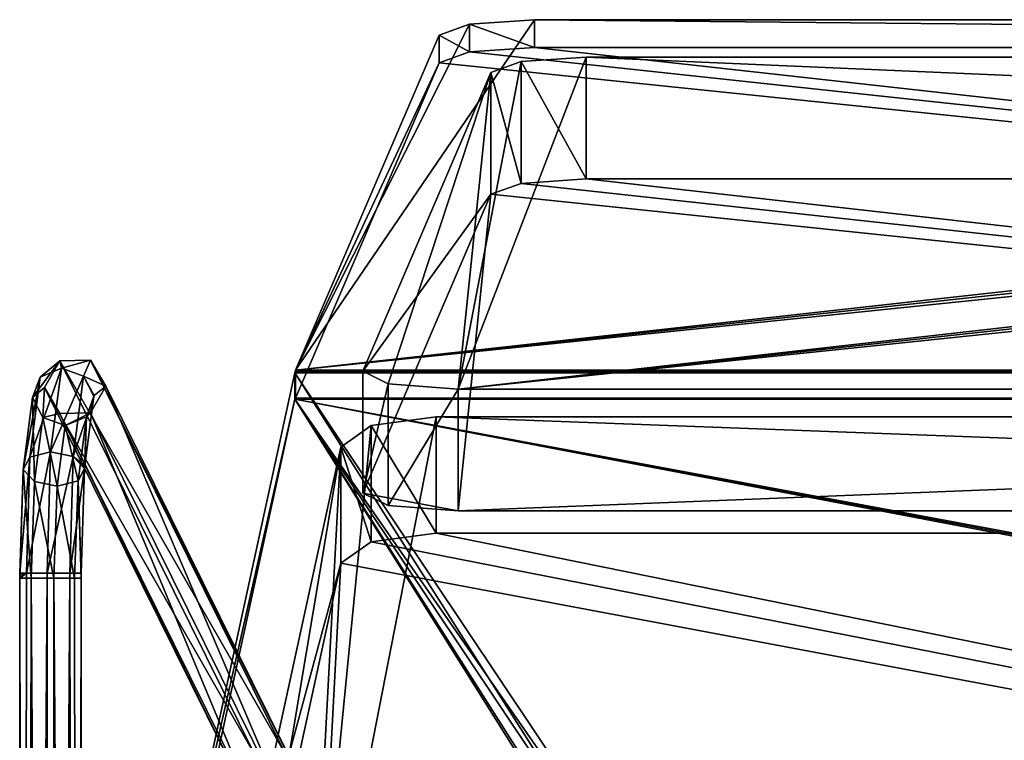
# Model space of a CAD drawing. Header units: millimetres. Extents: x -41 to 3008, y -710 to 56.
# Tile 4 of 28: x -41 to 134, y -72 to 56. Entities that reach past the tile are written whole.
import ezdxf

# ---------------------------------------------------------------- set-up
doc = ezdxf.new("R2010")
doc.units = ezdxf.units.MM
doc.header["$LTSCALE"] = 65.185185
doc.layers.add('Default', color=7, linetype='Continuous', true_color=0x000000)

msp = doc.modelspace()

# ---------------------------------------------------------------- meshes
at = {"layer": 'Default'}
mesh = msp.add_polyface(dxfattribs=at)
corners = [(33.73, 53.68, 1039.99), (611.79, -5.94, 701.82), (8.21, -5.94, 701.82), (8.21, -5.94, 701.82), (8.21, -5.94, 701.82), (8.21, -5.94, 701.82), (8.21, -5.94, 701.82), (8.21, -5.94, 701.82), (39.12, 55.63, 1051.02), (39.12, 55.63, 1051.02), (586.27, 53.68, 1039.99), (586.27, 53.68, 1039.99), (580.88, 55.63, 1051.02), (580.88, 55.63, 1051.02), (569.32, 56.42, 1055.49), (569.32, 56.42, 1055.49), (50.68, 56.42, 1055.49), (50.68, 56.42, 1055.49)]
mesh.append_faces([[corners[k] for k in face] for face in [(2, 0, 9, 9), (1, 7, 10, 10), (11, 6, 12, 12), (13, 5, 14, 14), (15, 4, 16, 16), (17, 3, 8, 8)]])
mesh = msp.add_polyface(dxfattribs=at)
corners = [(33.73, 48.76, 1040.86), (50.68, 56.42, 1055.49), (39.12, 55.63, 1051.02), (39.12, 55.63, 1051.02), (39.12, 55.63, 1051.02), (33.73, 53.68, 1039.99), (33.73, 53.68, 1039.99), (39.12, 50.7, 1051.89), (39.12, 50.7, 1051.89), (39.12, 50.7, 1051.89), (50.68, 51.49, 1056.36), (50.68, 51.49, 1056.36)]
mesh.append_faces([[corners[k] for k in face] for face in [(2, 6, 8, 8), (5, 0, 9, 9), (1, 4, 10, 10), (11, 3, 7, 7)]])
mesh = msp.add_polyface(dxfattribs=at)
corners = [(569.32, 56.42, 1055.49), (50.68, 51.49, 1056.36), (50.68, 56.42, 1055.49), (50.68, 56.42, 1055.49), (569.32, 51.49, 1056.36), (569.32, 51.49, 1056.36)]
mesh.append_faces([[corners[k] for k in face] for face in [(0, 3, 4, 4), (2, 1, 5, 5)]])
mesh = msp.add_polyface(dxfattribs=at)
corners = [(33.73, 53.68, 1039.99), (8.21, -10.87, 702.69), (8.21, -5.94, 701.82), (8.21, -5.94, 701.82), (33.73, 48.76, 1040.86), (33.73, 48.76, 1040.86)]
mesh.append_faces([[corners[k] for k in face] for face in [(0, 3, 4, 4), (5, 2, 1, 1)]])
mesh = msp.add_polyface(dxfattribs=at)
corners = [(8.21, -10.87, 702.69), (586.27, 48.76, 1040.86), (33.73, 48.76, 1040.86), (33.73, 48.76, 1040.86), (611.79, -10.87, 702.69), (611.79, -10.87, 702.69), (611.79, -10.87, 702.69), (611.79, -10.87, 702.69), (611.79, -10.87, 702.69), (611.79, -10.87, 702.69), (39.12, 50.7, 1051.89), (39.12, 50.7, 1051.89), (580.88, 50.7, 1051.89), (580.88, 50.7, 1051.89), (50.68, 51.49, 1056.36), (50.68, 51.49, 1056.36), (569.32, 51.49, 1056.36), (569.32, 51.49, 1056.36)]
mesh.append_faces([[corners[k] for k in face] for face in [(2, 0, 9, 9), (3, 8, 10, 10), (4, 1, 13, 13), (15, 6, 16, 16), (7, 14, 11, 11), (17, 5, 12, 12)]])
mesh = msp.add_polyface(dxfattribs=at)
corners = [(20.19, -6.11, 729.66), (595.23, -8.34, 717.03), (42.93, 47.02, 1031.01), (42.93, 47.02, 1031.01), (42.93, 47.02, 1031.01), (24.69, -8.34, 717.03), (24.69, -8.34, 717.03), (37.15, -9.28, 711.68), (37.15, -9.28, 711.68), (37.15, -9.28, 711.68), (37.15, -9.28, 711.68), (37.15, -9.28, 711.68), (37.15, -9.28, 711.68), (37.15, -9.28, 711.68), (48.32, 48.97, 1042.04), (48.32, 48.97, 1042.04), (582.78, -9.28, 711.68), (582.78, -9.28, 711.68), (582.78, -9.28, 711.68), (576.99, 47.02, 1031.01), (576.99, 47.02, 1031.01), (576.99, 47.02, 1031.01), (571.6, 48.97, 1042.04), (571.6, 48.97, 1042.04), (560.04, 49.76, 1046.51), (560.04, 49.76, 1046.51), (59.89, 49.76, 1046.51), (59.89, 49.76, 1046.51), (599.73, -6.11, 729.66), (599.73, -6.11, 729.66)]
mesh.append_faces([[corners[k] for k in face] for face in [(0, 4, 5, 5), (6, 3, 7, 7), (8, 2, 15, 15), (16, 13, 20, 20), (21, 12, 22, 22), (23, 11, 24, 24), (25, 10, 26, 26), (27, 9, 14, 14), (1, 18, 28, 28), (29, 17, 19, 19)]])
mesh = msp.add_polyface(dxfattribs=at)
corners = [(42.93, 25.36, 1034.83), (59.89, 49.76, 1046.51), (48.32, 48.97, 1042.04), (48.32, 48.97, 1042.04), (48.32, 48.97, 1042.04), (42.93, 47.02, 1031.01), (42.93, 47.02, 1031.01), (48.32, 27.3, 1045.86), (48.32, 27.3, 1045.86), (48.32, 27.3, 1045.86), (59.89, 28.09, 1050.33), (59.89, 28.09, 1050.33)]
mesh.append_faces([[corners[k] for k in face] for face in [(2, 6, 8, 8), (5, 0, 9, 9), (1, 4, 10, 10), (11, 3, 7, 7)]])
mesh = msp.add_polyface(dxfattribs=at)
corners = [(560.04, 49.76, 1046.51), (59.89, 28.09, 1050.33), (59.89, 49.76, 1046.51), (59.89, 49.76, 1046.51), (560.04, 28.09, 1050.33), (560.04, 28.09, 1050.33)]
mesh.append_faces([[corners[k] for k in face] for face in [(0, 3, 4, 4), (2, 1, 5, 5)]])
mesh = msp.add_polyface(dxfattribs=at)
corners = [(42.93, 47.02, 1031.01), (20.19, -27.78, 733.48), (20.19, -6.11, 729.66), (20.19, -6.11, 729.66), (42.93, 25.36, 1034.83), (42.93, 25.36, 1034.83)]
mesh.append_faces([[corners[k] for k in face] for face in [(0, 3, 4, 4), (2, 1, 5, 5)]])
mesh = msp.add_polyface(dxfattribs=at)
corners = [(599.73, -27.78, 733.48), (24.69, -30.01, 720.85), (560.04, 28.09, 1050.33), (560.04, 28.09, 1050.33), (59.89, 28.09, 1050.33), (59.89, 28.09, 1050.33), (582.78, -30.95, 715.5), (582.78, -30.95, 715.5), (582.78, -30.95, 715.5), (582.78, -30.95, 715.5), (582.78, -30.95, 715.5), (582.78, -30.95, 715.5), (582.78, -30.95, 715.5), (48.32, 27.3, 1045.86), (48.32, 27.3, 1045.86), (571.6, 27.3, 1045.86), (571.6, 27.3, 1045.86), (576.99, 25.36, 1034.83), (576.99, 25.36, 1034.83), (576.99, 25.36, 1034.83), (595.23, -30.01, 720.85), (595.23, -30.01, 720.85), (37.15, -30.95, 715.5), (37.15, -30.95, 715.5), (37.15, -30.95, 715.5), (42.93, 25.36, 1034.83), (42.93, 25.36, 1034.83), (42.93, 25.36, 1034.83), (20.19, -27.78, 733.48), (20.19, -27.78, 733.48)]
mesh.append_faces([[corners[k] for k in face] for face in [(2, 5, 9, 9), (10, 4, 14, 14), (15, 3, 8, 8), (17, 16, 7, 7), (0, 19, 20, 20), (21, 18, 6, 6), (22, 12, 26, 26), (27, 11, 13, 13), (1, 24, 28, 28), (29, 23, 25, 25)]])
mesh = msp.add_polyface(dxfattribs=at)
corners = [(-36.43, -9, 42.32), (-29.89, -42, -0.68), (-40.82, -42.93, 0.57), (-28.22, -4.16, 42.49), (-28.22, -4.16, 42.49), (-28.22, -4.16, 42.49), (-25.49, -8.76, 41.22), (-25.49, -8.76, 41.22), (-29.45, -6.99, 19.74), (-29.45, -6.99, 19.74), (-29.45, -6.99, 19.74), (-29.45, -6.99, 19.74), (-29.45, -6.99, 19.74), (-29.45, -6.99, 19.74), (-29.45, -6.99, 19.74), (-27.58, -10.44, 21.29), (-27.58, -10.44, 21.29), (-33.69, -4.28, 43.04), (-33.69, -4.28, 43.04), (-33.69, -4.28, 43.04), (-33.69, -4.28, 43.04), (-38.54, -10.78, 22.24), (-38.54, -10.78, 22.24), (-38.54, -10.78, 22.24), (-33.41, -5.57, 19.58), (-33.41, -5.57, 19.58), (-33.41, -5.57, 19.58), (-33.41, -5.57, 19.58), (-33.41, -5.57, 19.58), (-33.41, -5.57, 19.58), (-37.17, -7.14, 20.62), (-37.17, -7.14, 20.62), (-37.17, -7.14, 20.62), (-37.17, -7.14, 20.62), (-37.17, -7.14, 20.62), (-40.8, -42.93, 0.69), (-40.8, -42.93, 0.69), (-40.8, -42.93, 0.69), (-40.18, -23.56, 6.57), (-40.18, -23.56, 6.57), (-40.18, -23.56, 6.57), (-40.18, -23.56, 6.57), (-40.82, -42, 0.58), (-40.82, -42, 0.58), (-40.82, -42, 0.58), (-40.82, -42, 0.58), (-39.01, -21.37, 3.18), (-39.01, -21.37, 3.18), (-39.01, -21.37, 3.18), (-39.01, -21.37, 3.18), (-39.01, -21.37, 3.18), (-39.01, -21.37, 3.18), (-29.27, -23.43, 5.23), (-29.27, -23.43, 5.23), (-29.27, -23.43, 5.23), (-31.9, -42, -4.29), (-31.9, -42, -4.29), (-31.9, -42, -4.29), (-29.23, -22.9, 5.59), (-29.23, -22.9, 5.59), (-31.29, -21.28, 2.22), (-31.29, -21.28, 2.22), (-31.29, -21.28, 2.22), (-31.29, -21.28, 2.22), (-31.29, -21.28, 2.22), (-31.29, -21.28, 2.22), (-31.29, -21.28, 2.22), (-27.61, -10.56, 21), (-27.61, -10.56, 21), (-27.61, -10.56, 21), (-39.63, -42, -3.45), (-39.63, -42, -3.45), (-39.63, -42, -3.45), (-40.82, -42.46, 0.58), (-40.82, -42.46, 0.58), (-35.92, -42, -5.47), (-35.92, -42, -5.47), (-35.92, -42, -5.47), (-35.32, -20.42, 1.37), (-35.32, -20.42, 1.37), (-35.32, -20.42, 1.37), (-35.32, -20.42, 1.37), (-35.32, -20.42, 1.37), (-35.32, -20.42, 1.37)]
mesh.append_faces([[corners[k] for k in face] for face in [(3, 7, 8, 8), (6, 16, 9, 9), (0, 20, 21, 21), (17, 5, 28, 28), (22, 19, 33, 33), (34, 18, 27, 27), (29, 4, 14, 14), (35, 41, 43, 43), (38, 23, 32, 32), (44, 40, 48, 48), (49, 39, 31, 31), (52, 1, 57, 57), (58, 54, 62, 62), (53, 56, 63, 63), (15, 69, 10, 10), (67, 59, 61, 61), (68, 60, 11, 11), (70, 45, 47, 47), (36, 42, 74, 74), (75, 72, 79, 79), (80, 71, 46, 46), (55, 77, 64, 64), (65, 76, 78, 78), (66, 83, 12, 12), (81, 51, 25, 25), (82, 24, 13, 13), (50, 30, 26, 26), (2, 37, 73, 73)]])
mesh = msp.add_polyface(dxfattribs=at)
corners = [(-25.49, -8.76, 41.22), (-1.71, -79.2, 372.6), (6.49, -74.36, 372.76), (6.49, -74.36, 372.76), (6.49, -74.36, 372.76), (9.23, -78.96, 371.49), (9.23, -78.96, 371.49), (-28.22, -4.16, 42.49), (-28.22, -4.16, 42.49), (-28.22, -4.16, 42.49), (1.02, -74.48, 373.31), (1.02, -74.48, 373.31), (1.02, -74.48, 373.31), (-36.43, -9, 42.32), (-36.43, -9, 42.32), (-33.69, -4.28, 43.04), (-33.69, -4.28, 43.04), (-33.69, -4.28, 43.04)]
mesh.append_faces([[corners[k] for k in face] for face in [(2, 6, 8, 8), (5, 0, 9, 9), (1, 12, 13, 13), (10, 4, 16, 16), (14, 11, 15, 15), (17, 3, 7, 7)]])
mesh = msp.add_polyface(dxfattribs=at)
corners = [(8.08, -6.4, 700.14), (-18.61, -133.94, 364.33), (-18.61, -129.24, 362.62), (-18.61, -129.24, 362.62), (8.08, -11.09, 701.85), (8.08, -11.09, 701.85)]
mesh.append_faces([[corners[k] for k in face] for face in [(0, 3, 4, 4), (2, 1, 5, 5)]])
mesh = msp.add_polyface(dxfattribs=at)
corners = [(638.61, -129.24, 362.62), (638.61, -129.24, 362.62), (638.61, -129.24, 362.62), (-18.61, -129.24, 362.62), (-18.61, -129.24, 362.62), (-18.61, -129.24, 362.62), (-18.61, -129.24, 362.62), (-18.61, -129.24, 362.62), (-18.61, -129.24, 362.62), (-18.61, -129.24, 362.62), (-18.61, -129.24, 362.62), (545, -108.84, 418.67), (545, -108.84, 418.67), (545, -108.84, 418.67), (8.08, -6.4, 700.14), (8.08, -6.4, 700.14), (8.08, -6.4, 700.14), (71.97, -107.05, 423.6), (71.97, -107.05, 423.6), (71.97, -107.05, 423.6), (78.03, -108.24, 420.31), (78.03, -108.24, 420.31), (78.03, -108.24, 420.31), (78.03, -108.24, 420.31), (75, -108.84, 418.67), (75, -108.84, 418.67), (541.97, -107.05, 423.6), (541.97, -107.05, 423.6), (541.97, -107.05, 423.6), (541.97, -107.05, 423.6), (71.97, -108.24, 420.31), (71.97, -108.24, 420.31), (541.97, -108.24, 420.31), (541.97, -108.24, 420.31), (611.92, -6.4, 700.14), (611.92, -6.4, 700.14), (611.92, -6.4, 700.14), (611.92, -6.4, 700.14), (611.92, -6.4, 700.14), (611.92, -6.4, 700.14), (611.92, -6.4, 700.14), (611.92, -6.4, 700.14), (548.03, -108.24, 420.31), (548.03, -108.24, 420.31), (548.03, -108.24, 420.31), (75, -106.45, 425.24), (75, -106.45, 425.24), (75, -106.45, 425.24), (78.03, -107.05, 423.6), (78.03, -107.05, 423.6), (545, -106.45, 425.24), (545, -106.45, 425.24), (548.03, -107.05, 423.6), (548.03, -107.05, 423.6)]
mesh.append_faces([[corners[k] for k in face] for face in [(0, 10, 12, 12), (3, 16, 18, 18), (23, 6, 24, 24), (7, 22, 27, 27), (25, 5, 30, 30), (31, 4, 17, 17), (13, 9, 32, 32), (33, 8, 26, 26), (34, 2, 43, 43), (44, 1, 11, 11), (14, 41, 46, 46), (47, 40, 48, 48), (49, 39, 20, 20), (21, 38, 28, 28), (51, 36, 52, 52), (37, 50, 29, 29), (53, 35, 42, 42), (15, 45, 19, 19)]])
mesh = msp.add_polyface(dxfattribs=at)
corners = [(8.08, -11.09, 701.85), (8.21, -5.94, 701.82), (8.08, -6.4, 700.14), (8.08, -6.4, 700.14), (8.14, -10.96, 702.27), (8.14, -10.96, 702.27), (8.14, -10.96, 702.27), (8.14, -6.13, 700.97), (8.14, -6.13, 700.97), (8.14, -6.13, 700.97), (8.21, -10.87, 702.69), (8.21, -10.87, 702.69)]
mesh.append_faces([[corners[k] for k in face] for face in [(2, 0, 6, 6), (7, 3, 5, 5), (1, 9, 10, 10), (11, 8, 4, 4)]])
mesh = msp.add_polyface(dxfattribs=at)
corners = [(8.08, -6.4, 700.14), (611.79, -5.94, 701.82), (611.92, -6.4, 700.14), (611.92, -6.4, 700.14), (8.14, -6.13, 700.97), (8.14, -6.13, 700.97), (8.14, -6.13, 700.97), (611.86, -6.13, 700.97), (611.86, -6.13, 700.97), (611.86, -6.13, 700.97), (8.21, -5.94, 701.82), (8.21, -5.94, 701.82)]
mesh.append_faces([[corners[k] for k in face] for face in [(2, 0, 6, 6), (3, 5, 7, 7), (10, 1, 9, 9), (4, 11, 8, 8)]])
mesh = msp.add_polyface(dxfattribs=at)
corners = [(20.19, -6.11, 729.66), (37.15, -30.95, 715.5), (24.69, -8.34, 717.03), (24.69, -8.34, 717.03), (24.69, -8.34, 717.03), (20.19, -27.78, 733.48), (20.19, -27.78, 733.48), (37.15, -9.28, 711.68), (37.15, -9.28, 711.68), (24.69, -30.01, 720.85), (24.69, -30.01, 720.85), (24.69, -30.01, 720.85)]
mesh.append_faces([[corners[k] for k in face] for face in [(0, 4, 5, 5), (2, 8, 10, 10), (3, 9, 6, 6), (7, 1, 11, 11)]])
mesh = msp.add_polyface(dxfattribs=at)
corners = [(-25.49, -8.76, 41.22), (-40.8, -42.93, 0.69), (-28.22, -13.48, 40.5), (-28.22, -13.48, 40.5), (-28.22, -13.48, 40.5), (-28.22, -13.48, 40.5), (-28.22, -13.48, 40.5), (-27.58, -10.44, 21.29), (-27.58, -10.44, 21.29), (-33.69, -13.6, 41.05), (-33.69, -13.6, 41.05), (-33.69, -13.6, 41.05), (-32.74, -15.77, 23.66), (-32.74, -15.77, 23.66), (-32.74, -15.77, 23.66), (-32.74, -15.77, 23.66), (-32.74, -15.77, 23.66), (-32.74, -15.77, 23.66), (-27.61, -10.56, 21), (-27.61, -10.56, 21), (-27.61, -10.56, 21), (-28.97, -14.2, 22.63), (-28.97, -14.2, 22.63), (-28.97, -14.2, 22.63), (-28.97, -14.2, 22.63), (-28.97, -14.2, 22.63), (-28.97, -14.2, 22.63), (-36.43, -9, 42.32), (-36.43, -9, 42.32), (-36.7, -14.35, 23.5), (-36.7, -14.35, 23.5), (-36.7, -14.35, 23.5), (-36.7, -14.35, 23.5), (-36.7, -14.35, 23.5), (-36.7, -14.35, 23.5), (-38.54, -10.78, 22.24), (-38.54, -10.78, 22.24), (-38.54, -10.78, 22.24), (-38.76, -42.93, 4.31), (-38.76, -42.93, 4.31), (-38.76, -42.93, 4.31), (-34.77, -42.93, 5.47), (-34.77, -42.93, 5.47), (-34.77, -42.93, 5.47), (-38.16, -25.71, 9.57), (-38.16, -25.71, 9.57), (-38.16, -25.71, 9.57), (-38.16, -25.71, 9.57), (-38.16, -25.71, 9.57), (-38.16, -25.71, 9.57), (-34.13, -26.57, 10.42), (-34.13, -26.57, 10.42), (-34.13, -26.57, 10.42), (-34.13, -26.57, 10.42), (-34.13, -26.57, 10.42), (-34.13, -26.57, 10.42), (-31.07, -42.93, 3.46), (-31.07, -42.93, 3.46), (-31.07, -42.93, 3.46), (-40.18, -23.56, 6.57), (-40.18, -23.56, 6.57), (-40.18, -23.56, 6.57), (-30.45, -25.62, 8.62), (-30.45, -25.62, 8.62), (-30.45, -25.62, 8.62), (-30.45, -25.62, 8.62), (-30.45, -25.62, 8.62), (-30.45, -25.62, 8.62), (-30.45, -25.62, 8.62), (-30.45, -25.62, 8.62), (-30.45, -25.62, 8.62), (-29.27, -23.43, 5.23), (-29.27, -23.43, 5.23), (-29.27, -23.43, 5.23), (-29.89, -42, -0.68), (-29.89, -42, -0.68), (-29.88, -42, -0.57), (-29.88, -42, -0.57), (-29.88, -42.46, -0.57), (-29.88, -42.46, -0.57), (-29.88, -42.93, -0.57), (-29.88, -42.93, -0.57), (-29.23, -22.9, 5.59), (-29.23, -22.9, 5.59)]
mesh.append_faces([[corners[k] for k in face] for face in [(0, 6, 7, 7), (2, 11, 16, 16), (8, 5, 18, 18), (19, 4, 25, 25), (26, 3, 15, 15), (9, 28, 29, 29), (17, 10, 34, 34), (30, 27, 37, 37), (38, 43, 44, 44), (45, 42, 50, 50), (51, 41, 58, 58), (1, 40, 59, 59), (60, 39, 49, 49), (61, 48, 35, 35), (46, 55, 32, 32), (47, 31, 36, 36), (62, 52, 57, 57), (53, 70, 13, 13), (54, 12, 33, 33), (73, 67, 74, 74), (68, 72, 22, 22), (75, 66, 76, 76), (77, 65, 78, 78), (79, 64, 80, 80), (81, 63, 56, 56), (69, 21, 14, 14), (23, 71, 83, 83), (20, 24, 82, 82)]])
mesh = msp.add_polyface(dxfattribs=at)
corners = [(9.23, -78.96, 371.49), (-36.43, -9, 42.32), (6.49, -83.68, 370.78), (6.49, -83.68, 370.78), (6.49, -83.68, 370.78), (-25.49, -8.76, 41.22), (-25.49, -8.76, 41.22), (1.02, -83.8, 371.33), (1.02, -83.8, 371.33), (1.02, -83.8, 371.33), (-28.22, -13.48, 40.5), (-28.22, -13.48, 40.5), (-28.22, -13.48, 40.5), (-1.71, -79.2, 372.6), (-1.71, -79.2, 372.6), (-33.69, -13.6, 41.05), (-33.69, -13.6, 41.05), (-33.69, -13.6, 41.05)]
mesh.append_faces([[corners[k] for k in face] for face in [(0, 4, 5, 5), (2, 9, 11, 11), (6, 3, 10, 10), (7, 14, 16, 16), (12, 8, 15, 15), (17, 13, 1, 1)]])
mesh = msp.add_polyface(dxfattribs=at)
corners = [(37.15, -9.28, 711.68), (582.78, -30.95, 715.5), (582.78, -9.28, 711.68), (582.78, -9.28, 711.68), (37.15, -30.95, 715.5), (37.15, -30.95, 715.5)]
mesh.append_faces([[corners[k] for k in face] for face in [(0, 3, 4, 4), (2, 1, 5, 5)]])
mesh = msp.add_polyface(dxfattribs=at)
corners = [(8.08, -11.09, 701.85), (8.08, -11.09, 701.85), (8.08, -11.09, 701.85), (8.08, -11.09, 701.85), (8.08, -11.09, 701.85), (8.08, -11.09, 701.85), (8.08, -11.09, 701.85), (8.08, -11.09, 701.85), (-18.61, -133.94, 364.33), (-18.61, -133.94, 364.33), (-18.61, -133.94, 364.33), (71.97, -112.94, 422.02), (71.97, -112.94, 422.02), (71.97, -112.94, 422.02), (638.61, -133.94, 364.33), (638.61, -133.94, 364.33), (638.61, -133.94, 364.33), (638.61, -133.94, 364.33), (638.61, -133.94, 364.33), (638.61, -133.94, 364.33), (638.61, -133.94, 364.33), (638.61, -133.94, 364.33), (75, -113.54, 420.38), (75, -113.54, 420.38), (75, -113.54, 420.38), (611.92, -11.09, 701.85), (611.92, -11.09, 701.85), (611.92, -11.09, 701.85), (545, -111.15, 426.95), (545, -111.15, 426.95), (545, -111.15, 426.95), (75, -111.15, 426.95), (75, -111.15, 426.95), (71.97, -111.75, 425.31), (71.97, -111.75, 425.31), (78.03, -111.75, 425.31), (78.03, -111.75, 425.31), (78.03, -111.75, 425.31), (78.03, -111.75, 425.31), (541.97, -112.94, 422.02), (541.97, -112.94, 422.02), (541.97, -112.94, 422.02), (541.97, -112.94, 422.02), (541.97, -111.75, 425.31), (541.97, -111.75, 425.31), (548.03, -111.75, 425.31), (548.03, -111.75, 425.31), (548.03, -111.75, 425.31), (78.03, -112.94, 422.02), (78.03, -112.94, 422.02), (545, -113.54, 420.38), (545, -113.54, 420.38), (548.03, -112.94, 422.02), (548.03, -112.94, 422.02)]
mesh.append_faces([[corners[k] for k in face] for face in [(0, 10, 12, 12), (8, 21, 23, 23), (13, 9, 22, 22), (25, 7, 29, 29), (32, 2, 33, 33), (3, 31, 38, 38), (34, 1, 11, 11), (4, 37, 40, 40), (30, 6, 43, 43), (44, 5, 39, 39), (14, 27, 46, 46), (26, 28, 47, 47), (24, 20, 48, 48), (49, 19, 35, 35), (36, 18, 41, 41), (42, 17, 50, 50), (51, 16, 52, 52), (53, 15, 45, 45)]])
mesh = msp.add_polyface(dxfattribs=at)
corners = [(611.92, -11.09, 701.85), (8.21, -10.87, 702.69), (8.08, -11.09, 701.85), (8.08, -11.09, 701.85), (611.86, -10.96, 702.27), (611.86, -10.96, 702.27), (611.86, -10.96, 702.27), (8.14, -10.96, 702.27), (8.14, -10.96, 702.27), (8.14, -10.96, 702.27), (611.79, -10.87, 702.69), (611.79, -10.87, 702.69)]
mesh.append_faces([[corners[k] for k in face] for face in [(2, 0, 6, 6), (7, 3, 5, 5), (10, 1, 9, 9), (11, 8, 4, 4)]])
mesh = msp.add_polyface(dxfattribs=at)
corners = [(622.13, -129.33, 377.01), (-6.64, -124.94, 389.06), (603.74, -19.6, 678.48), (603.74, -19.6, 678.48), (603.74, -19.6, 678.48), (626.63, -124.94, 389.06), (626.63, -124.94, 389.06), (609.68, -131.19, 371.9), (609.68, -131.19, 371.9), (609.68, -131.19, 371.9), (598.36, -15.77, 689.01), (598.36, -15.77, 689.01), (10.32, -131.19, 371.9), (10.32, -131.19, 371.9), (10.32, -131.19, 371.9), (10.32, -131.19, 371.9), (10.32, -131.19, 371.9), (10.32, -131.19, 371.9), (10.32, -131.19, 371.9), (586.79, -14.21, 693.27), (586.79, -14.21, 693.27), (33.21, -14.21, 693.27), (33.21, -14.21, 693.27), (21.64, -15.77, 689.01), (21.64, -15.77, 689.01), (16.25, -19.6, 678.48), (16.25, -19.6, 678.48), (16.25, -19.6, 678.48), (-2.14, -129.33, 377.01), (-2.14, -129.33, 377.01)]
mesh.append_faces([[corners[k] for k in face] for face in [(2, 6, 8, 8), (9, 5, 0, 0), (10, 4, 17, 17), (18, 3, 7, 7), (19, 11, 16, 16), (21, 20, 15, 15), (23, 22, 14, 14), (25, 24, 13, 13), (1, 27, 28, 28), (29, 26, 12, 12)]])
mesh = msp.add_polyface(dxfattribs=at)
corners = [(33.21, -14.21, 693.27), (16.25, -40.27, 686.01), (21.64, -15.77, 689.01), (21.64, -15.77, 689.01), (21.64, -15.77, 689.01), (33.21, -34.89, 700.8), (33.21, -34.89, 700.8), (16.25, -19.6, 678.48), (16.25, -19.6, 678.48), (21.64, -36.44, 696.53), (21.64, -36.44, 696.53), (21.64, -36.44, 696.53)]
mesh.append_faces([[corners[k] for k in face] for face in [(0, 4, 5, 5), (2, 8, 10, 10), (3, 9, 6, 6), (7, 1, 11, 11)]])
mesh = msp.add_polyface(dxfattribs=at)
corners = [(586.79, -14.21, 693.27), (33.21, -34.89, 700.8), (33.21, -14.21, 693.27), (33.21, -14.21, 693.27), (586.79, -34.89, 700.8), (586.79, -34.89, 700.8)]
mesh.append_faces([[corners[k] for k in face] for face in [(0, 3, 4, 4), (2, 1, 5, 5)]])
mesh = msp.add_polyface(dxfattribs=at)
corners = [(16.25, -19.6, 678.48), (-6.64, -145.61, 396.58), (-6.64, -124.94, 389.06), (-6.64, -124.94, 389.06), (16.25, -40.27, 686.01), (16.25, -40.27, 686.01)]
mesh.append_faces([[corners[k] for k in face] for face in [(0, 3, 4, 4), (2, 1, 5, 5)]])
mesh = msp.add_polyface(dxfattribs=at)
corners = [(-2.14, -150, 384.53), (626.63, -145.61, 396.58), (10.32, -151.86, 379.42), (10.32, -151.86, 379.42), (10.32, -151.86, 379.42), (609.68, -151.86, 379.42), (609.68, -151.86, 379.42), (609.68, -151.86, 379.42), (609.68, -151.86, 379.42), (609.68, -151.86, 379.42), (609.68, -151.86, 379.42), (609.68, -151.86, 379.42), (16.25, -40.27, 686.01), (16.25, -40.27, 686.01), (16.25, -40.27, 686.01), (21.64, -36.44, 696.53), (21.64, -36.44, 696.53), (33.21, -34.89, 700.8), (33.21, -34.89, 700.8), (586.79, -34.89, 700.8), (586.79, -34.89, 700.8), (598.36, -36.44, 696.53), (598.36, -36.44, 696.53), (603.74, -40.27, 686.01), (603.74, -40.27, 686.01), (603.74, -40.27, 686.01), (622.13, -150, 384.53), (622.13, -150, 384.53), (-6.64, -145.61, 396.58), (-6.64, -145.61, 396.58)]
mesh.append_faces([[corners[k] for k in face] for face in [(2, 11, 13, 13), (14, 10, 15, 15), (16, 9, 17, 17), (18, 8, 19, 19), (20, 7, 21, 21), (22, 6, 23, 23), (24, 5, 27, 27), (0, 4, 28, 28), (29, 3, 12, 12), (1, 25, 26, 26)]])
mesh = msp.add_polyface(dxfattribs=at)
corners = [(-34.77, -42.93, 5.47), (-40.82, -42, 0.58), (-35.92, -674.54, -5.47), (-38.76, -42.93, 4.31), (-38.76, -42.93, 4.31), (-38.76, -42.93, 4.31), (-34.77, -674.54, 5.47), (-34.77, -674.54, 5.47), (-40.8, -42.93, 0.69), (-40.8, -42.93, 0.69), (-39.8, -674.54, 3.23), (-39.8, -674.54, 3.23), (-39.8, -674.54, 3.23), (-39.8, -674.54, 3.23), (-39.63, -42, -3.45), (-39.63, -42, -3.45), (-39.63, -42, -3.45), (-39.63, -42, -3.45), (-40.82, -42.46, 0.58), (-40.82, -42.46, 0.58), (-35.92, -42, -5.47), (-35.92, -42, -5.47), (-40.37, -674.54, -2.24), (-40.37, -674.54, -2.24), (-40.37, -674.54, -2.24), (-40.37, -674.54, -2.24), (-40.82, -42.93, 0.57), (-40.82, -42.93, 0.57), (-40.82, -42.93, 0.57), (-40.82, -42.93, 0.57)]
mesh.append_faces([[corners[k] for k in face] for face in [(0, 5, 6, 6), (3, 9, 11, 11), (7, 4, 10, 10), (1, 17, 18, 18), (14, 21, 24, 24), (16, 26, 19, 19), (27, 15, 23, 23), (20, 2, 25, 25), (8, 29, 12, 12), (28, 22, 13, 13)]])
mesh = msp.add_polyface(dxfattribs=at)
corners = [(-34.77, -674.54, 5.47), (-29.88, -42, -0.57), (-35.92, -42, -5.47), (-31.07, -42.93, 3.46), (-31.07, -42.93, 3.46), (-34.77, -42.93, 5.47), (-34.77, -42.93, 5.47), (-30.32, -674.54, 2.24), (-30.32, -674.54, 2.24), (-30.32, -674.54, 2.24), (-30.32, -674.54, 2.24), (-31.9, -42, -4.29), (-31.9, -42, -4.29), (-31.9, -42, -4.29), (-29.89, -42, -0.68), (-29.89, -42, -0.68), (-29.89, -42, -0.68), (-30.9, -674.54, -3.23), (-30.9, -674.54, -3.23), (-30.9, -674.54, -3.23), (-30.9, -674.54, -3.23), (-30.9, -674.54, -3.23), (-29.88, -42.46, -0.57), (-29.88, -42.46, -0.57), (-29.88, -42.46, -0.57), (-29.88, -42.93, -0.57), (-29.88, -42.93, -0.57), (-29.88, -42.93, -0.57), (-35.92, -674.54, -5.47), (-35.92, -674.54, -5.47)]
mesh.append_faces([[corners[k] for k in face] for face in [(3, 6, 9, 9), (5, 0, 10, 10), (11, 16, 18, 18), (14, 1, 24, 24), (15, 23, 19, 19), (22, 27, 20, 20), (25, 4, 8, 8), (26, 7, 21, 21), (2, 13, 28, 28), (12, 17, 29, 29)]])

doc.saveas('drawing.dxf')
